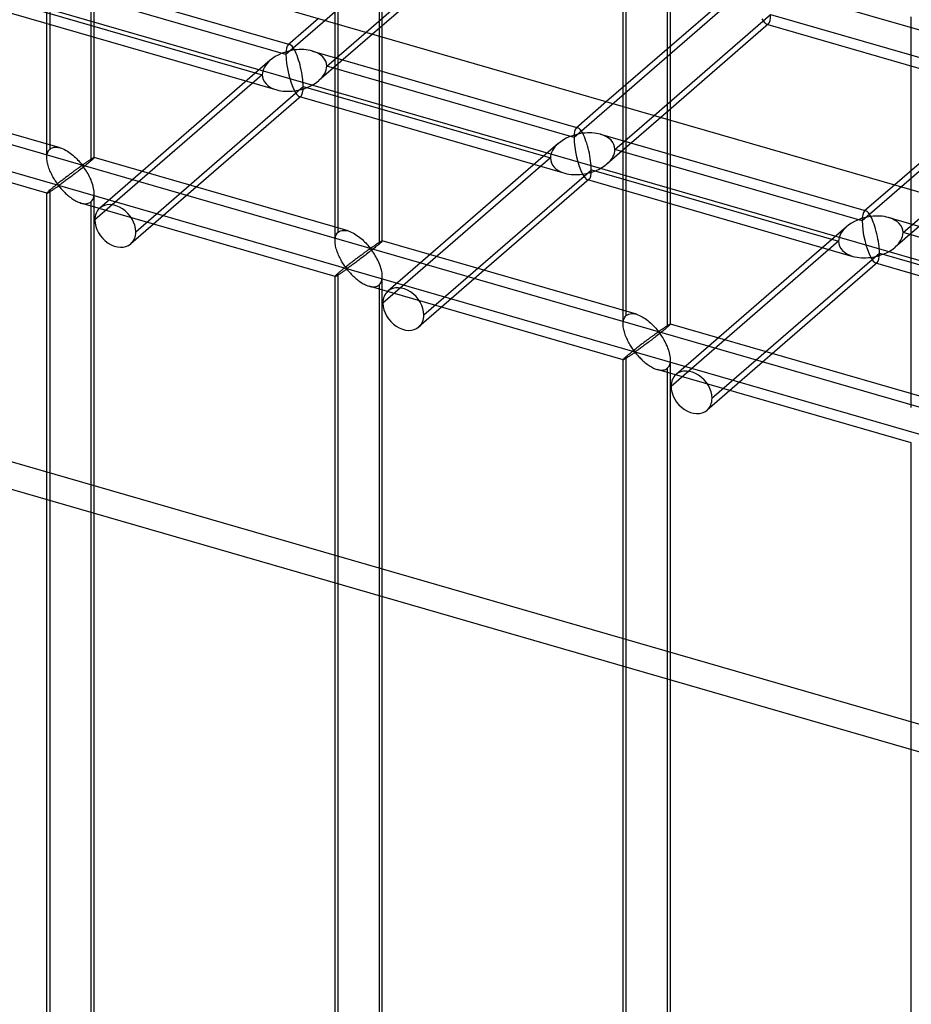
# Model space of a CAD drawing. Header units: millimetres. Extents: x -527 to 557, y -623 to 637.
# Tile 70 of 80: x 275 to 369, y 354 to 458. Entities that reach past the tile are written whole.
import ezdxf

# ---------------------------------------------------------------- set-up
doc = ezdxf.new("R2010")
doc.units = ezdxf.units.MM
doc.layers.add('MAIN-1', color=7, linetype='Continuous')
doc.layers.add('MAIN-2', color=7, linetype='Continuous')

msp = doc.modelspace()

# ---------------------------------------------------------------- linework, layer by layer
at = {"layer": 'MAIN-1'}
for p, q in [((-261.54, 622.54), (526.54, 395.04)), ((311.5, 457.12), (323.82, 467.79)), ((323.6, 466.79), (312.19, 456.92)), ((338.71, 451.28), (338.71, 462.34)), ((350.82, 461.77), (336.96, 449.77)), ((343.37, 460.99), (343.37, 455.32)), ((343.71, 455.61), (343.71, 460.89)), ((341.99, 448.32), (354.31, 458.99)), ((354.31, 458.99), (379.78, 451.64)), ((312.88, 457.51), (312.88, 456.72)), ((313.21, 456.62), (313.21, 457.8)), ((354.09, 457.99), (342.69, 448.11)), ((354.01, 457.92), (378.77, 450.77)), ((381.31, 452.97), (367.45, 440.97)), ((369.2, 442.48), (369.2, 453.53)), ((343.71, 447.82), (343.71, 449)), ((343.37, 448.71), (343.37, 447.92))]:
    msp.add_line(p, q, dxfattribs=at)
msp.add_ellipse((353.4, 460.7), major_axis=(-0.6, 2.75), ratio=0.249311, start_param=-3.008767, end_param=-2.293334, dxfattribs=at)
at = {"layer": 'MAIN-2'}
for p, q in [((-259.71, 614.79), (519.71, 389.79)), ((-175.9, 575.08), (555.9, 363.83)), ((526.54, 369.42), (-176.23, 572.29)), ((428.28, 367.11), (-205.25, 550)), ((-207.75, 547.83), (431.46, 363.31)), ((278.06, 444.76), (278.06, 503.58)), ((308.55, 435.96), (308.55, 494.77)), ((339.04, 427.15), (339.04, 485.97)), ((277.72, 443.84), (277.72, 468.89)), ((319.49, 469.04), (303.02, 454.77)), ((282.39, 465.52), (282.39, 443.51)), ((282.72, 443.84), (282.72, 465.42)), ((313.21, 457.8), (313.21, 464.41)), ((275.33, 463.92), (303.42, 455.81)), ((312.88, 464.12), (312.88, 457.51)), ((303.02, 454.77), (276.85, 462.33)), ((382.97, 453.6), (356.81, 461.15)), ((274.35, 460.16), (300.52, 452.61)), ((308.22, 435.04), (308.22, 460.08)), ((349.98, 460.24), (333.51, 445.97)), ((273.95, 459.12), (302.04, 451.01)), ((306.47, 458.57), (303.24, 455.77)), ((369.2, 453.53), (369.2, 458.74)), ((353.91, 457.95), (354.01, 457.92)), ((312.19, 456.92), (306.51, 452)), ((307.35, 453.52), (311.5, 457.12)), ((312.88, 456.72), (312.88, 434.71)), ((313.21, 435.04), (313.21, 456.62)), ((305.83, 455.12), (333.92, 447.01)), ((343.37, 455.32), (343.37, 448.71)), ((343.71, 449), (343.71, 455.61)), ((301.35, 454.14), (283.32, 438.52)), ((333.51, 445.97), (307.35, 453.52)), ((279.12, 444.89), (252.23, 452.65)), ((300.52, 452.61), (282.79, 437.26)), ((287.12, 436.01), (304.85, 451.36)), ((304.85, 451.36), (331.01, 443.81)), ((338.71, 426.24), (338.71, 451.28)), ((380.48, 451.44), (364, 437.17)), ((304.62, 450.36), (286.59, 434.74)), ((304.44, 450.32), (332.53, 442.21)), ((336.96, 449.77), (333.73, 446.97)), ((277.73, 440.09), (250.84, 447.85)), ((342.69, 448.11), (337, 443.19)), ((337.84, 444.72), (341.99, 448.32)), ((343.37, 447.92), (343.37, 425.91)), ((343.71, 426.24), (343.71, 447.82)), ((336.32, 446.32), (364.41, 438.21)), ((277.91, 444.59), (277.98, 444.68)), ((277.98, 444.68), (278.06, 444.76)), ((278.06, 444.76), (278.18, 444.84)), ((278.18, 444.84), (278.31, 444.9)), ((278.31, 444.9), (278.45, 444.94)), ((278.45, 444.94), (278.61, 444.96)), ((278.61, 444.96), (278.78, 444.96)), ((278.78, 444.96), (278.95, 444.93)), ((278.95, 444.93), (279.13, 444.89)), ((279.13, 444.89), (279.28, 444.84)), ((279.28, 444.84), (279.44, 444.77)), ((279.44, 444.77), (279.6, 444.7)), ((279.6, 444.7), (279.75, 444.62)), ((331.84, 445.34), (313.81, 429.72)), ((364, 437.17), (337.84, 444.72)), ((277.73, 443.98), (277.74, 444.12)), ((277.72, 443.83), (277.73, 443.98)), ((277.73, 443.7), (277.72, 443.83)), ((277.74, 443.56), (277.73, 443.7)), ((277.74, 444.12), (277.77, 444.25)), ((277.77, 444.25), (277.81, 444.37)), ((277.81, 444.37), (277.85, 444.48)), ((277.85, 444.48), (277.91, 444.59)), ((279.75, 444.62), (279.9, 444.53)), ((279.9, 444.53), (280.05, 444.43)), ((280.05, 444.43), (280.2, 444.32)), ((280.2, 444.32), (280.34, 444.21)), ((280.34, 444.21), (280.48, 444.1)), ((280.48, 444.1), (280.61, 443.98)), ((280.61, 443.98), (280.74, 443.87)), ((280.74, 443.87), (280.86, 443.75)), ((280.86, 443.75), (280.98, 443.63)), ((280.98, 443.63), (281.09, 443.51)), ((282.2, 443.56), (282.25, 443.59)), ((282.25, 443.59), (282.29, 443.62)), ((282.29, 443.62), (282.34, 443.64)), ((282.34, 443.64), (282.38, 443.67)), ((282.38, 443.67), (282.42, 443.7)), ((282.42, 443.7), (282.46, 443.72)), ((282.5, 443.61), (282.45, 443.56)), ((282.46, 443.72), (282.49, 443.74)), ((282.49, 443.74), (282.53, 443.76)), ((282.55, 443.65), (282.5, 443.61)), ((282.53, 443.76), (282.56, 443.78)), ((282.59, 443.69), (282.55, 443.65)), ((282.56, 443.78), (282.59, 443.8)), ((282.59, 443.8), (282.62, 443.81)), ((282.63, 443.73), (282.59, 443.69)), ((282.62, 443.81), (282.64, 443.83)), ((282.66, 443.76), (282.63, 443.73)), ((282.64, 443.83), (282.66, 443.84)), ((282.66, 443.84), (282.68, 443.84)), ((282.68, 443.78), (282.66, 443.76)), ((282.68, 443.84), (282.7, 443.85)), ((282.7, 443.81), (282.68, 443.78)), ((282.7, 443.85), (282.71, 443.85)), ((282.71, 443.82), (282.7, 443.81)), ((282.71, 443.85), (282.72, 443.85)), ((282.72, 443.84), (282.71, 443.82)), ((282.72, 443.85), (282.72, 443.85)), ((282.72, 443.85), (282.72, 443.85)), ((282.72, 443.85), (282.72, 443.85)), ((282.72, 443.85), (282.72, 443.85)), ((282.72, 443.85), (282.72, 443.85)), ((282.72, 443.85), (282.72, 443.85)), ((282.72, 443.85), (282.72, 443.84)), ((309.61, 436.09), (282.72, 443.85)), ((331.01, 443.81), (313.28, 428.46)), ((277.76, 443.42), (277.74, 443.56)), ((277.79, 443.28), (277.76, 443.42)), ((277.82, 443.15), (277.79, 443.28)), ((277.85, 443.01), (277.82, 443.15)), ((277.89, 442.87), (277.85, 443.01)), ((277.94, 442.74), (277.89, 442.87)), ((277.99, 442.6), (277.94, 442.74)), ((278.04, 442.46), (277.99, 442.6)), ((280.79, 442.56), (280.72, 442.51)), ((280.86, 442.6), (280.79, 442.56)), ((280.92, 442.65), (280.86, 442.6)), ((280.99, 442.7), (280.92, 442.65)), ((281.05, 442.74), (280.99, 442.7)), ((281.1, 442.78), (281.05, 442.74)), ((281.19, 442.54), (281.07, 442.45)), ((281.09, 443.51), (281.19, 443.4)), ((281.16, 442.82), (281.1, 442.78)), ((281.21, 442.86), (281.16, 442.82)), ((281.19, 443.4), (281.28, 443.3)), ((281.32, 442.64), (281.19, 442.54)), ((281.26, 442.89), (281.21, 442.86)), ((281.31, 442.93), (281.26, 442.89)), ((281.28, 443.3), (281.37, 443.2)), ((281.36, 442.96), (281.31, 442.93)), ((281.44, 442.74), (281.32, 442.64)), ((281.41, 442.98), (281.36, 442.96)), ((281.37, 443.2), (281.47, 443.11)), ((281.47, 442.99), (281.41, 442.98)), ((281.57, 442.84), (281.44, 442.74)), ((281.47, 443.11), (281.54, 443.12)), ((281.57, 442.9), (281.47, 442.99)), ((281.54, 443.12), (281.58, 443.15)), ((281.69, 442.93), (281.57, 442.84)), ((281.65, 442.8), (281.57, 442.9)), ((281.58, 443.15), (281.63, 443.17)), ((281.63, 443.17), (281.68, 443.2)), ((281.74, 442.68), (281.65, 442.8)), ((281.68, 443.2), (281.72, 443.23)), ((281.8, 443.02), (281.69, 442.93)), ((281.72, 443.23), (281.77, 443.27)), ((281.82, 442.56), (281.74, 442.68)), ((281.77, 443.27), (281.82, 443.3)), ((281.92, 443.12), (281.8, 443.02)), ((281.82, 443.3), (281.87, 443.33)), ((281.91, 442.43), (281.82, 442.56)), ((281.87, 443.33), (281.91, 443.36)), ((281.91, 443.36), (281.96, 443.4)), ((282.02, 443.2), (281.92, 443.12)), ((281.96, 443.4), (282.01, 443.43)), ((282.01, 443.43), (282.06, 443.46)), ((282.13, 443.29), (282.02, 443.2)), ((282.06, 443.46), (282.11, 443.5)), ((282.11, 443.5), (282.16, 443.53)), ((282.22, 443.37), (282.13, 443.29)), ((282.16, 443.53), (282.2, 443.56)), ((282.31, 443.44), (282.22, 443.37)), ((282.39, 443.51), (282.31, 443.44)), ((282.45, 443.56), (282.39, 443.51)), ((317.61, 427.21), (335.34, 442.56)), ((335.34, 442.56), (361.5, 435)), ((278.1, 442.33), (278.04, 442.46)), ((278.16, 442.2), (278.1, 442.33)), ((278.23, 442.07), (278.16, 442.2)), ((278.29, 441.95), (278.23, 442.07)), ((278.36, 441.82), (278.29, 441.95)), ((278.42, 441.71), (278.36, 441.82)), ((278.49, 441.59), (278.42, 441.71)), ((278.56, 441.48), (278.49, 441.59)), ((279.45, 441.55), (279.37, 441.48)), ((279.54, 441.61), (279.45, 441.55)), ((279.62, 441.68), (279.54, 441.61)), ((279.71, 441.74), (279.62, 441.68)), ((279.79, 441.81), (279.71, 441.74)), ((279.87, 441.87), (279.79, 441.81)), ((279.91, 441.57), (279.81, 441.49)), ((279.96, 441.93), (279.87, 441.87)), ((280.02, 441.65), (279.91, 441.57)), ((280.04, 442), (279.96, 441.93)), ((280.13, 441.73), (280.02, 441.65)), ((280.12, 442.06), (280.04, 442)), ((280.2, 442.12), (280.12, 442.06)), ((280.24, 441.81), (280.13, 441.73)), ((280.28, 442.18), (280.2, 442.12)), ((280.35, 441.9), (280.24, 441.81)), ((280.36, 442.23), (280.28, 442.18)), ((280.47, 441.99), (280.35, 441.9)), ((280.43, 442.29), (280.36, 442.23)), ((280.51, 442.35), (280.43, 442.29)), ((280.59, 442.08), (280.47, 441.99)), ((280.58, 442.4), (280.51, 442.35)), ((280.65, 442.45), (280.58, 442.4)), ((280.71, 442.17), (280.59, 442.08)), ((280.72, 442.51), (280.65, 442.45)), ((280.83, 442.26), (280.71, 442.17)), ((280.95, 442.35), (280.83, 442.26)), ((281.07, 442.45), (280.95, 442.35)), ((281.99, 442.29), (281.91, 442.43)), ((282.08, 442.14), (281.99, 442.29)), ((282.16, 441.98), (282.08, 442.14)), ((282.24, 441.83), (282.16, 441.98)), ((282.32, 441.66), (282.24, 441.83)), ((282.4, 441.49), (282.32, 441.66)), ((335.11, 441.56), (317.08, 425.94)), ((334.93, 441.52), (363.02, 433.41)), ((369.2, 417.44), (369.2, 442.48)), ((278.11, 440.48), (278.06, 440.43)), ((278.17, 440.53), (278.11, 440.48)), ((278.24, 440.58), (278.17, 440.53)), ((278.3, 440.63), (278.24, 440.58)), ((278.37, 440.69), (278.3, 440.63)), ((278.36, 440.46), (278.43, 440.5)), ((278.45, 440.75), (278.37, 440.69)), ((278.43, 440.5), (278.5, 440.55)), ((278.52, 440.81), (278.45, 440.75)), ((278.5, 440.55), (278.57, 440.6)), ((278.6, 440.88), (278.52, 440.81)), ((278.63, 441.38), (278.56, 441.48)), ((278.57, 440.6), (278.63, 440.64)), ((278.68, 440.94), (278.6, 440.88)), ((278.69, 441.28), (278.63, 441.38)), ((278.63, 440.64), (278.7, 440.69)), ((278.76, 441.01), (278.68, 440.94)), ((278.76, 441.19), (278.69, 441.28)), ((278.7, 440.69), (278.76, 440.73)), ((278.82, 441.1), (278.76, 441.19)), ((278.85, 441.07), (278.76, 441.01)), ((278.76, 440.73), (278.83, 440.77)), ((278.89, 441.02), (278.82, 441.1)), ((278.83, 440.77), (278.89, 440.81)), ((278.93, 441.14), (278.85, 441.07)), ((278.97, 440.95), (278.89, 441.02)), ((278.89, 440.81), (278.97, 440.83)), ((279.02, 441.21), (278.93, 441.14)), ((279.05, 440.96), (278.97, 440.95)), ((278.97, 440.83), (279.06, 440.76)), ((279.1, 441.28), (279.02, 441.21)), ((279.12, 441.01), (279.05, 440.96)), ((279.06, 440.76), (279.13, 440.68)), ((279.19, 441.35), (279.1, 441.28)), ((279.19, 441.05), (279.12, 441.01)), ((279.13, 440.68), (279.2, 440.6)), ((279.28, 441.41), (279.19, 441.35)), ((279.27, 441.1), (279.19, 441.05)), ((279.2, 440.6), (279.27, 440.52)), ((279.35, 441.16), (279.27, 441.1)), ((279.27, 440.52), (279.35, 440.43)), ((279.37, 441.48), (279.28, 441.41)), ((279.43, 441.22), (279.35, 441.16)), ((279.52, 441.28), (279.43, 441.22)), ((279.61, 441.35), (279.52, 441.28)), ((279.71, 441.42), (279.61, 441.35)), ((279.81, 441.49), (279.71, 441.42)), ((282.46, 441.32), (282.4, 441.49)), ((282.53, 441.15), (282.46, 441.32)), ((282.58, 440.97), (282.53, 441.15)), ((282.63, 440.8), (282.58, 440.97)), ((282.67, 440.63), (282.63, 440.8)), ((282.7, 440.45), (282.67, 440.63)), ((367.45, 440.97), (364.22, 438.17)), ((277.72, 321.88), (277.72, 440.09)), ((277.74, 440.13), (277.73, 440.11)), ((277.73, 440.11), (277.72, 440.09)), ((277.72, 440.09), (277.73, 440.09)), ((277.73, 440.09), (277.73, 440.09)), ((277.73, 440.09), (277.73, 440.09)), ((277.73, 440.09), (277.73, 440.09)), ((277.73, 440.09), (277.73, 440.09)), ((277.73, 440.09), (277.73, 440.09)), ((277.73, 440.09), (277.74, 440.09)), ((277.77, 440.16), (277.74, 440.13)), ((277.74, 440.09), (277.76, 440.09)), ((277.76, 440.09), (277.79, 440.1)), ((277.81, 440.2), (277.77, 440.16)), ((277.79, 440.1), (277.82, 440.12)), ((277.85, 440.24), (277.81, 440.2)), ((277.82, 440.12), (277.86, 440.14)), ((277.91, 440.3), (277.85, 440.24)), ((277.86, 440.14), (277.9, 440.16)), ((277.9, 440.16), (277.95, 440.19)), ((277.98, 440.36), (277.91, 440.3)), ((277.95, 440.19), (278, 440.22)), ((278.06, 440.43), (277.98, 440.36)), ((278, 440.22), (278.05, 440.25)), ((278.05, 440.25), (278.11, 440.29)), ((278.06, 322.79), (278.06, 440.43)), ((278.11, 440.29), (278.17, 440.33)), ((278.17, 440.33), (278.23, 440.37)), ((278.23, 440.37), (278.3, 440.41)), ((278.3, 440.41), (278.36, 440.46)), ((279.35, 440.43), (279.43, 440.34)), ((279.43, 440.34), (279.52, 440.25)), ((279.52, 440.25), (279.62, 440.16)), ((279.62, 440.16), (279.71, 440.07)), ((279.71, 440.07), (279.81, 439.98)), ((279.81, 439.98), (279.91, 439.89)), ((279.91, 439.89), (280.02, 439.8)), ((280.02, 439.8), (280.13, 439.71)), ((280.13, 439.71), (280.24, 439.62)), ((280.24, 439.62), (280.36, 439.54)), ((280.36, 439.54), (280.48, 439.46)), ((280.48, 439.46), (280.59, 439.38)), ((282.58, 439.42), (282.64, 439.57)), ((282.64, 439.57), (282.69, 439.73)), ((282.69, 439.73), (282.72, 439.92)), ((282.72, 440.28), (282.7, 440.45)), ((282.72, 440.11), (282.72, 440.28)), ((282.72, 439.92), (282.72, 440.11)), ((282.72, 321.88), (282.72, 440.09)), ((368.33, 435.92), (372.48, 439.51)), ((280.59, 439.38), (280.71, 439.31)), ((280.71, 439.31), (280.83, 439.25)), ((280.83, 439.25), (280.95, 439.19)), ((280.95, 439.19), (281.07, 439.14)), ((281.07, 439.14), (281.2, 439.09)), ((281.2, 439.09), (281.32, 439.05)), ((281.32, 439.05), (281.46, 439.01)), ((308.22, 431.28), (281.33, 439.05)), ((281.46, 439.01), (281.6, 438.99)), ((281.6, 438.99), (281.73, 438.98)), ((281.73, 438.98), (281.86, 438.98)), ((281.86, 438.98), (281.98, 438.99)), ((281.98, 438.99), (282.09, 439.02)), ((282.09, 439.02), (282.2, 439.06)), ((282.2, 439.06), (282.3, 439.11)), ((282.3, 439.11), (282.39, 439.18)), ((282.39, 439.18), (282.49, 439.29)), ((282.39, 439.18), (282.39, 321.54)), ((282.49, 439.29), (282.58, 439.42)), ((373.18, 439.31), (367.49, 434.39)), ((366.81, 437.52), (394.9, 429.41)), ((362.33, 436.53), (344.3, 420.92)), ((308.22, 435.17), (308.23, 435.31)), ((308.23, 435.31), (308.26, 435.45)), ((308.26, 435.45), (308.3, 435.57)), ((308.3, 435.57), (308.34, 435.68)), ((308.34, 435.68), (308.4, 435.79)), ((308.4, 435.79), (308.47, 435.88)), ((308.47, 435.88), (308.55, 435.96)), ((308.55, 435.96), (308.67, 436.04)), ((308.67, 436.04), (308.8, 436.1)), ((308.8, 436.1), (308.94, 436.14)), ((308.94, 436.14), (309.1, 436.16)), ((309.1, 436.16), (309.27, 436.15)), ((309.27, 436.15), (309.44, 436.13)), ((309.44, 436.13), (309.62, 436.09)), ((309.62, 436.09), (309.78, 436.03)), ((309.78, 436.03), (309.93, 435.97)), ((309.93, 435.97), (310.09, 435.9)), ((310.09, 435.9), (310.24, 435.81)), ((310.24, 435.81), (310.39, 435.72)), ((310.39, 435.72), (310.54, 435.62)), ((310.54, 435.62), (310.69, 435.52)), ((310.69, 435.52), (310.83, 435.41)), ((310.83, 435.41), (310.97, 435.3)), ((310.97, 435.3), (311.11, 435.18)), ((394.49, 428.37), (368.33, 435.92)), ((308.22, 435.03), (308.22, 435.17)), ((308.22, 434.89), (308.22, 435.03)), ((308.23, 434.76), (308.22, 434.89)), ((308.25, 434.62), (308.23, 434.76)), ((308.28, 434.48), (308.25, 434.62)), ((308.31, 434.35), (308.28, 434.48)), ((308.34, 434.21), (308.31, 434.35)), ((311.11, 435.18), (311.23, 435.06)), ((311.23, 435.06), (311.35, 434.94)), ((311.35, 434.94), (311.47, 434.83)), ((311.47, 434.83), (311.58, 434.71)), ((311.58, 434.71), (311.68, 434.6)), ((311.68, 434.6), (311.77, 434.5)), ((311.77, 434.5), (311.86, 434.4)), ((311.86, 434.4), (311.96, 434.31)), ((311.96, 434.31), (312.03, 434.32)), ((312.03, 434.32), (312.08, 434.34)), ((312.08, 434.34), (312.12, 434.37)), ((312.12, 434.37), (312.17, 434.4)), ((312.17, 434.4), (312.21, 434.43)), ((312.29, 434.22), (312.18, 434.13)), ((312.21, 434.43), (312.26, 434.46)), ((312.26, 434.46), (312.31, 434.5)), ((312.41, 434.31), (312.29, 434.22)), ((312.31, 434.5), (312.36, 434.53)), ((312.36, 434.53), (312.41, 434.56)), ((312.41, 434.56), (312.45, 434.6)), ((312.51, 434.4), (312.41, 434.31)), ((312.45, 434.6), (312.5, 434.63)), ((312.5, 434.63), (312.55, 434.66)), ((312.62, 434.49), (312.51, 434.4)), ((312.55, 434.66), (312.6, 434.69)), ((312.6, 434.69), (312.65, 434.72)), ((312.71, 434.56), (312.62, 434.49)), ((312.65, 434.72), (312.69, 434.76)), ((312.69, 434.76), (312.74, 434.79)), ((312.8, 434.64), (312.71, 434.56)), ((312.74, 434.79), (312.78, 434.81)), ((312.78, 434.81), (312.83, 434.84)), ((312.88, 434.71), (312.8, 434.64)), ((312.83, 434.84), (312.87, 434.87)), ((312.87, 434.87), (312.91, 434.89)), ((312.94, 434.76), (312.88, 434.71)), ((312.91, 434.89), (312.95, 434.92)), ((312.99, 434.81), (312.94, 434.76)), ((312.95, 434.92), (312.98, 434.94)), ((312.98, 434.94), (313.02, 434.96)), ((313.04, 434.85), (312.99, 434.81)), ((313.02, 434.96), (313.05, 434.98)), ((313.08, 434.89), (313.04, 434.85)), ((313.05, 434.98), (313.08, 435)), ((313.08, 435), (313.11, 435.01)), ((313.12, 434.92), (313.08, 434.89)), ((313.11, 435.01), (313.13, 435.02)), ((313.15, 434.95), (313.12, 434.92)), ((313.13, 435.02), (313.15, 435.03)), ((313.15, 435.03), (313.17, 435.04)), ((313.17, 434.98), (313.15, 434.95)), ((313.17, 435.04), (313.19, 435.05)), ((313.19, 435), (313.17, 434.98)), ((313.19, 435.05), (313.2, 435.05)), ((313.2, 435.02), (313.19, 435)), ((313.2, 435.05), (313.21, 435.05)), ((313.21, 435.03), (313.2, 435.02)), ((313.21, 435.05), (313.21, 435.05)), ((313.21, 435.05), (313.21, 435.05)), ((313.21, 435.05), (313.21, 435.05)), ((313.21, 435.05), (313.21, 435.05)), ((313.21, 435.05), (313.21, 435.04)), ((340.1, 427.29), (313.21, 435.05)), ((313.21, 435.04), (313.21, 435.04)), ((313.21, 435.04), (313.21, 435.03)), ((361.5, 435), (343.77, 419.65)), ((308.39, 434.07), (308.34, 434.21)), ((308.43, 433.93), (308.39, 434.07)), ((308.48, 433.8), (308.43, 433.93)), ((308.54, 433.66), (308.48, 433.8)), ((308.59, 433.53), (308.54, 433.66)), ((308.65, 433.4), (308.59, 433.53)), ((308.72, 433.27), (308.65, 433.4)), ((308.78, 433.14), (308.72, 433.27)), ((310.53, 433.19), (310.45, 433.13)), ((310.61, 433.25), (310.53, 433.19)), ((310.69, 433.31), (310.61, 433.25)), ((310.77, 433.37), (310.69, 433.31)), ((310.85, 433.43), (310.77, 433.37)), ((310.96, 433.19), (310.84, 433.1)), ((310.93, 433.49), (310.85, 433.43)), ((311, 433.55), (310.93, 433.49)), ((311.08, 433.28), (310.96, 433.19)), ((311.07, 433.6), (311, 433.55)), ((311.15, 433.65), (311.07, 433.6)), ((311.2, 433.37), (311.08, 433.28)), ((311.21, 433.7), (311.15, 433.65)), ((311.32, 433.46), (311.2, 433.37)), ((311.28, 433.75), (311.21, 433.7)), ((311.35, 433.8), (311.28, 433.75)), ((311.44, 433.55), (311.32, 433.46)), ((311.41, 433.85), (311.35, 433.8)), ((311.48, 433.89), (311.41, 433.85)), ((311.56, 433.65), (311.44, 433.55)), ((311.54, 433.94), (311.48, 433.89)), ((311.6, 433.98), (311.54, 433.94)), ((311.69, 433.74), (311.56, 433.65)), ((311.65, 434.02), (311.6, 433.98)), ((311.7, 434.06), (311.65, 434.02)), ((311.81, 433.84), (311.69, 433.74)), ((311.76, 434.09), (311.7, 434.06)), ((311.8, 434.12), (311.76, 434.09)), ((311.85, 434.15), (311.8, 434.12)), ((311.93, 433.94), (311.81, 433.84)), ((311.9, 434.18), (311.85, 434.15)), ((311.96, 434.19), (311.9, 434.18)), ((312.06, 434.03), (311.93, 433.94)), ((312.07, 434.1), (311.96, 434.19)), ((312.18, 434.13), (312.06, 434.03)), ((312.15, 434), (312.07, 434.1)), ((312.23, 433.88), (312.15, 434)), ((312.31, 433.76), (312.23, 433.88)), ((312.4, 433.63), (312.31, 433.76)), ((312.48, 433.48), (312.4, 433.63)), ((312.57, 433.34), (312.48, 433.48)), ((312.65, 433.18), (312.57, 433.34)), ((312.73, 433.02), (312.65, 433.18)), ((348.1, 418.4), (365.83, 433.76)), ((365.83, 433.76), (391.99, 426.2)), ((308.85, 433.02), (308.78, 433.14)), ((308.91, 432.9), (308.85, 433.02)), ((308.98, 432.79), (308.91, 432.9)), ((309.05, 432.68), (308.98, 432.79)), ((309.12, 432.58), (309.05, 432.68)), ((309.17, 432.14), (309.09, 432.08)), ((309.19, 432.48), (309.12, 432.58)), ((309.25, 432.21), (309.17, 432.14)), ((309.25, 432.38), (309.19, 432.48)), ((309.31, 432.3), (309.25, 432.38)), ((309.34, 432.27), (309.25, 432.21)), ((309.38, 432.22), (309.31, 432.3)), ((309.42, 432.34), (309.34, 432.27)), ((309.46, 432.15), (309.38, 432.22)), ((309.51, 432.41), (309.42, 432.34)), ((309.55, 432.16), (309.46, 432.15)), ((309.6, 432.48), (309.51, 432.41)), ((309.61, 432.2), (309.55, 432.16)), ((309.68, 432.54), (309.6, 432.48)), ((309.68, 432.25), (309.61, 432.2)), ((309.77, 432.61), (309.68, 432.54)), ((309.76, 432.3), (309.68, 432.25)), ((309.84, 432.36), (309.76, 432.3)), ((309.86, 432.68), (309.77, 432.61)), ((309.92, 432.42), (309.84, 432.36)), ((309.94, 432.75), (309.86, 432.68)), ((310.01, 432.48), (309.92, 432.42)), ((310.03, 432.81), (309.94, 432.75)), ((310.1, 432.55), (310.01, 432.48)), ((310.11, 432.88), (310.03, 432.81)), ((310.2, 432.62), (310.1, 432.55)), ((310.2, 432.94), (310.11, 432.88)), ((310.28, 433), (310.2, 432.94)), ((310.3, 432.69), (310.2, 432.62)), ((310.36, 433.07), (310.28, 433)), ((310.4, 432.77), (310.3, 432.69)), ((310.45, 433.13), (310.36, 433.07)), ((310.51, 432.85), (310.4, 432.77)), ((310.62, 432.93), (310.51, 432.85)), ((310.73, 433.01), (310.62, 432.93)), ((310.84, 433.1), (310.73, 433.01)), ((312.81, 432.86), (312.73, 433.02)), ((312.89, 432.69), (312.81, 432.86)), ((312.96, 432.52), (312.89, 432.69)), ((313.02, 432.34), (312.96, 432.52)), ((313.07, 432.17), (313.02, 432.34)), ((313.12, 432), (313.07, 432.17)), ((365.61, 432.76), (347.58, 417.14)), ((365.42, 432.71), (393.51, 424.61)), ((308.23, 431.33), (308.22, 431.3)), ((308.22, 431.3), (308.22, 431.29)), ((308.22, 431.29), (308.22, 431.29)), ((308.22, 431.29), (308.22, 431.29)), ((308.22, 431.29), (308.22, 431.29)), ((308.22, 431.29), (308.22, 431.29)), ((308.22, 431.29), (308.22, 431.29)), ((308.22, 431.29), (308.22, 431.28)), ((308.22, 431.28), (308.24, 431.29)), ((308.22, 313.08), (308.22, 431.29)), ((308.26, 431.36), (308.23, 431.33)), ((308.24, 431.29), (308.26, 431.29)), ((308.3, 431.39), (308.26, 431.36)), ((308.26, 431.29), (308.28, 431.3)), ((308.28, 431.3), (308.31, 431.32)), ((308.34, 431.44), (308.3, 431.39)), ((308.31, 431.32), (308.35, 431.34)), ((308.4, 431.5), (308.34, 431.44)), ((308.35, 431.34), (308.39, 431.36)), ((308.39, 431.36), (308.44, 431.39)), ((308.47, 431.56), (308.4, 431.5)), ((308.44, 431.39), (308.49, 431.42)), ((308.55, 431.63), (308.47, 431.56)), ((308.49, 431.42), (308.54, 431.45)), ((308.54, 431.45), (308.6, 431.49)), ((308.61, 431.67), (308.55, 431.63)), ((308.55, 313.99), (308.55, 431.63)), ((308.6, 431.49), (308.66, 431.53)), ((308.67, 431.72), (308.61, 431.67)), ((308.66, 431.53), (308.72, 431.57)), ((308.73, 431.78), (308.67, 431.72)), ((308.72, 431.57), (308.79, 431.61)), ((308.79, 431.83), (308.73, 431.78)), ((308.86, 431.89), (308.79, 431.83)), ((308.79, 431.61), (308.85, 431.66)), ((308.85, 431.66), (308.92, 431.7)), ((308.94, 431.95), (308.86, 431.89)), ((308.92, 431.7), (308.99, 431.75)), ((309.01, 432.01), (308.94, 431.95)), ((308.99, 431.75), (309.06, 431.79)), ((309.09, 432.08), (309.01, 432.01)), ((309.06, 431.79), (309.12, 431.84)), ((309.12, 431.84), (309.19, 431.88)), ((309.19, 431.88), (309.26, 431.93)), ((309.26, 431.93), (309.32, 431.97)), ((309.32, 431.97), (309.38, 432.01)), ((309.38, 432.01), (309.47, 432.02)), ((309.47, 432.02), (309.55, 431.96)), ((309.55, 431.96), (309.62, 431.88)), ((309.62, 431.88), (309.69, 431.8)), ((309.69, 431.8), (309.76, 431.72)), ((309.76, 431.72), (309.84, 431.63)), ((309.84, 431.63), (309.93, 431.54)), ((309.93, 431.54), (310.01, 431.45)), ((310.01, 431.45), (310.11, 431.36)), ((310.11, 431.36), (310.2, 431.27)), ((310.2, 431.27), (310.3, 431.17)), ((310.3, 431.17), (310.41, 431.08)), ((313.16, 431.82), (313.12, 432)), ((313.19, 431.65), (313.16, 431.82)), ((313.18, 430.93), (313.21, 431.11)), ((313.21, 431.48), (313.19, 431.65)), ((313.21, 431.31), (313.21, 431.48)), ((313.21, 431.11), (313.21, 431.31)), ((313.21, 313.08), (313.21, 431.29)), ((310.41, 431.08), (310.51, 430.99)), ((310.51, 430.99), (310.62, 430.9)), ((310.62, 430.9), (310.73, 430.82)), ((310.73, 430.82), (310.85, 430.74)), ((310.85, 430.74), (310.97, 430.66)), ((310.97, 430.66), (311.08, 430.58)), ((311.08, 430.58), (311.2, 430.51)), ((311.2, 430.51), (311.32, 430.45)), ((311.32, 430.45), (311.44, 430.39)), ((311.44, 430.39), (311.57, 430.34)), ((311.57, 430.34), (311.69, 430.29)), ((311.69, 430.29), (311.81, 430.25)), ((311.81, 430.25), (311.95, 430.21)), ((338.71, 422.48), (311.82, 430.25)), ((311.95, 430.21), (312.09, 430.19)), ((312.09, 430.19), (312.22, 430.18)), ((312.22, 430.18), (312.35, 430.18)), ((312.35, 430.18), (312.47, 430.19)), ((312.47, 430.19), (312.58, 430.22)), ((312.58, 430.22), (312.69, 430.26)), ((312.69, 430.26), (312.79, 430.31)), ((312.79, 430.31), (312.88, 430.38)), ((312.88, 430.38), (312.98, 430.49)), ((312.88, 430.38), (312.88, 312.74)), ((312.98, 430.49), (313.07, 430.62)), ((313.07, 430.62), (313.13, 430.77)), ((313.13, 430.77), (313.18, 430.93)), ((338.84, 426.88), (338.89, 426.98)), ((338.89, 426.98), (338.96, 427.08)), ((338.96, 427.08), (339.04, 427.15)), ((339.04, 427.15), (339.16, 427.24)), ((339.16, 427.24), (339.29, 427.3)), ((339.29, 427.3), (339.44, 427.34)), ((339.44, 427.34), (339.59, 427.36)), ((339.59, 427.36), (339.76, 427.35)), ((339.76, 427.35), (339.93, 427.33)), ((339.93, 427.33), (340.11, 427.28)), ((340.11, 427.28), (340.27, 427.23)), ((340.27, 427.23), (340.42, 427.17)), ((340.42, 427.17), (340.58, 427.09)), ((340.58, 427.09), (340.73, 427.01)), ((340.73, 427.01), (340.88, 426.92)), ((338.71, 426.37), (338.73, 426.51)), ((338.71, 426.23), (338.71, 426.37)), ((338.71, 426.09), (338.71, 426.23)), ((338.72, 425.96), (338.71, 426.09)), ((338.74, 425.82), (338.72, 425.96)), ((338.73, 426.51), (338.75, 426.64)), ((338.75, 426.64), (338.79, 426.77)), ((338.79, 426.77), (338.84, 426.88)), ((340.88, 426.92), (341.03, 426.82)), ((341.03, 426.82), (341.18, 426.72)), ((341.18, 426.72), (341.32, 426.61)), ((341.32, 426.61), (341.46, 426.49)), ((341.46, 426.49), (341.6, 426.38)), ((341.6, 426.38), (341.72, 426.26)), ((341.72, 426.26), (341.85, 426.14)), ((341.85, 426.14), (341.96, 426.02)), ((341.96, 426.02), (342.07, 425.91)), ((342.07, 425.91), (342.17, 425.8)), ((343.04, 425.86), (343.09, 425.89)), ((343.09, 425.89), (343.14, 425.92)), ((343.14, 425.92), (343.19, 425.95)), ((343.19, 425.95), (343.23, 425.98)), ((343.23, 425.98), (343.28, 426.01)), ((343.28, 426.01), (343.32, 426.04)), ((343.37, 425.91), (343.29, 425.84)), ((343.32, 426.04), (343.36, 426.07)), ((343.36, 426.07), (343.4, 426.09)), ((343.43, 425.96), (343.37, 425.91)), ((343.4, 426.09), (343.44, 426.12)), ((343.48, 426), (343.43, 425.96)), ((343.44, 426.12), (343.48, 426.14)), ((343.48, 426.14), (343.51, 426.16)), ((343.53, 426.05), (343.48, 426)), ((343.51, 426.16), (343.54, 426.18)), ((343.57, 426.09), (343.53, 426.05)), ((343.54, 426.18), (343.57, 426.19)), ((343.57, 426.19), (343.6, 426.21)), ((343.61, 426.12), (343.57, 426.09)), ((343.6, 426.21), (343.62, 426.22)), ((343.64, 426.15), (343.61, 426.12)), ((343.62, 426.22), (343.64, 426.23)), ((343.64, 426.23), (343.66, 426.24)), ((343.66, 426.18), (343.64, 426.15)), ((343.66, 426.24), (343.68, 426.24)), ((343.68, 426.2), (343.66, 426.18)), ((343.68, 426.24), (343.69, 426.25)), ((343.7, 426.22), (343.68, 426.2)), ((343.69, 426.25), (343.7, 426.25)), ((343.7, 426.25), (343.7, 426.25)), ((343.7, 426.25), (343.7, 426.25)), ((343.7, 426.25), (343.7, 426.25)), ((343.7, 426.25), (343.7, 426.24)), ((370.59, 418.48), (343.7, 426.25)), ((343.7, 426.24), (343.71, 426.24)), ((343.71, 426.24), (343.7, 426.23)), ((343.7, 426.23), (343.7, 426.22)), ((343.71, 426.24), (343.71, 426.24)), ((338.77, 425.68), (338.74, 425.82)), ((338.8, 425.54), (338.77, 425.68)), ((338.84, 425.41), (338.8, 425.54)), ((338.88, 425.27), (338.84, 425.41)), ((338.92, 425.13), (338.88, 425.27)), ((338.97, 425), (338.92, 425.13)), ((339.03, 424.86), (338.97, 425)), ((339.08, 424.73), (339.03, 424.86)), ((341.64, 424.85), (341.57, 424.8)), ((341.71, 424.9), (341.64, 424.85)), ((341.77, 424.95), (341.71, 424.9)), ((341.84, 425), (341.77, 424.95)), ((341.91, 425.05), (341.84, 425)), ((341.97, 425.09), (341.91, 425.05)), ((342.05, 424.84), (341.93, 424.75)), ((342.03, 425.14), (341.97, 425.09)), ((342.09, 425.18), (342.03, 425.14)), ((342.18, 424.94), (342.05, 424.84)), ((342.14, 425.22), (342.09, 425.18)), ((342.2, 425.25), (342.14, 425.22)), ((342.17, 425.8), (342.26, 425.69)), ((342.3, 425.04), (342.18, 424.94)), ((342.25, 425.29), (342.2, 425.25)), ((342.3, 425.32), (342.25, 425.29)), ((342.26, 425.69), (342.35, 425.59)), ((342.34, 425.35), (342.3, 425.32)), ((342.43, 425.13), (342.3, 425.04)), ((342.39, 425.38), (342.34, 425.35)), ((342.35, 425.59), (342.46, 425.51)), ((342.46, 425.39), (342.39, 425.38)), ((342.55, 425.23), (342.43, 425.13)), ((342.46, 425.51), (342.52, 425.52)), ((342.56, 425.3), (342.46, 425.39)), ((342.52, 425.52), (342.57, 425.54)), ((342.67, 425.33), (342.55, 425.23)), ((342.64, 425.19), (342.56, 425.3)), ((342.57, 425.54), (342.61, 425.57)), ((342.61, 425.57), (342.66, 425.6)), ((342.72, 425.08), (342.64, 425.19)), ((342.66, 425.6), (342.7, 425.63)), ((342.79, 425.42), (342.67, 425.33)), ((342.7, 425.63), (342.75, 425.66)), ((342.8, 424.96), (342.72, 425.08)), ((342.75, 425.66), (342.8, 425.69)), ((342.9, 425.51), (342.79, 425.42)), ((342.8, 425.69), (342.85, 425.73)), ((342.89, 424.82), (342.8, 424.96)), ((342.85, 425.73), (342.9, 425.76)), ((342.9, 425.76), (342.95, 425.79)), ((343.01, 425.6), (342.9, 425.51)), ((342.95, 425.79), (343, 425.83)), ((343, 425.83), (343.04, 425.86)), ((343.11, 425.68), (343.01, 425.6)), ((343.2, 425.76), (343.11, 425.68)), ((343.29, 425.84), (343.2, 425.76)), ((339.15, 424.6), (339.08, 424.73)), ((339.21, 424.47), (339.15, 424.6)), ((339.27, 424.34), (339.21, 424.47)), ((339.34, 424.22), (339.27, 424.34)), ((339.41, 424.1), (339.34, 424.22)), ((339.47, 423.99), (339.41, 424.1)), ((339.54, 423.88), (339.47, 423.99)), ((339.61, 423.77), (339.54, 423.88)), ((340.26, 423.81), (340.17, 423.74)), ((340.35, 423.88), (340.26, 423.81)), ((340.44, 423.94), (340.35, 423.88)), ((340.52, 424.01), (340.44, 423.94)), ((340.6, 424.07), (340.52, 424.01)), ((340.69, 423.82), (340.59, 423.75)), ((340.69, 424.14), (340.6, 424.07)), ((340.77, 424.2), (340.69, 424.14)), ((340.79, 423.89), (340.69, 423.82)), ((340.86, 424.27), (340.77, 424.2)), ((340.89, 423.97), (340.79, 423.89)), ((340.94, 424.33), (340.86, 424.27)), ((341, 424.04), (340.89, 423.97)), ((341.02, 424.39), (340.94, 424.33)), ((341.11, 424.13), (341, 424.04)), ((341.1, 424.45), (341.02, 424.39)), ((341.18, 424.51), (341.1, 424.45)), ((341.22, 424.21), (341.11, 424.13)), ((341.26, 424.57), (341.18, 424.51)), ((341.34, 424.3), (341.22, 424.21)), ((341.34, 424.63), (341.26, 424.57)), ((341.42, 424.69), (341.34, 424.63)), ((341.45, 424.38), (341.34, 424.3)), ((341.49, 424.74), (341.42, 424.69)), ((341.57, 424.47), (341.45, 424.38)), ((341.57, 424.8), (341.49, 424.74)), ((341.69, 424.56), (341.57, 424.47)), ((341.81, 424.66), (341.69, 424.56)), ((341.93, 424.75), (341.81, 424.66)), ((342.98, 424.68), (342.89, 424.82)), ((343.06, 424.53), (342.98, 424.68)), ((343.14, 424.38), (343.06, 424.53)), ((343.23, 424.22), (343.14, 424.38)), ((343.3, 424.06), (343.23, 424.22)), ((343.38, 423.89), (343.3, 424.06)), ((343.45, 423.72), (343.38, 423.89)), ((339.04, 422.82), (338.96, 422.76)), ((339.1, 422.87), (339.04, 422.82)), ((339.04, 305.19), (339.04, 422.82)), ((339.16, 422.92), (339.1, 422.87)), ((339.15, 422.73), (339.21, 422.77)), ((339.22, 422.98), (339.16, 422.92)), ((339.21, 422.77), (339.28, 422.81)), ((339.29, 423.03), (339.22, 422.98)), ((339.28, 422.81), (339.34, 422.85)), ((339.36, 423.09), (339.29, 423.03)), ((339.34, 422.85), (339.41, 422.9)), ((339.43, 423.15), (339.36, 423.09)), ((339.41, 422.9), (339.48, 422.95)), ((339.5, 423.21), (339.43, 423.15)), ((339.48, 422.95), (339.55, 422.99)), ((339.58, 423.27), (339.5, 423.21)), ((339.55, 422.99), (339.62, 423.04)), ((339.66, 423.34), (339.58, 423.27)), ((339.68, 423.68), (339.61, 423.77)), ((339.62, 423.04), (339.68, 423.08)), ((339.75, 423.4), (339.66, 423.34)), ((339.74, 423.58), (339.68, 423.68)), ((339.68, 423.08), (339.75, 423.13)), ((339.81, 423.5), (339.74, 423.58)), ((339.83, 423.47), (339.75, 423.4)), ((339.75, 423.13), (339.81, 423.17)), ((339.87, 423.42), (339.81, 423.5)), ((339.81, 423.17), (339.87, 423.2)), ((339.91, 423.54), (339.83, 423.47)), ((339.95, 423.35), (339.87, 423.42)), ((339.87, 423.2), (339.96, 423.22)), ((340, 423.61), (339.91, 423.54)), ((340.04, 423.36), (339.95, 423.35)), ((339.96, 423.22), (340.04, 423.16)), ((340.09, 423.67), (340, 423.61)), ((340.11, 423.4), (340.04, 423.36)), ((340.04, 423.16), (340.11, 423.08)), ((340.17, 423.74), (340.09, 423.67)), ((340.18, 423.45), (340.11, 423.4)), ((340.11, 423.08), (340.18, 423)), ((340.25, 423.5), (340.18, 423.45)), ((340.18, 423), (340.25, 422.92)), ((340.33, 423.55), (340.25, 423.5)), ((340.25, 422.92), (340.33, 422.83)), ((340.41, 423.61), (340.33, 423.55)), ((340.33, 422.83), (340.42, 422.74)), ((340.5, 423.68), (340.41, 423.61)), ((340.59, 423.75), (340.5, 423.68)), ((343.51, 423.54), (343.45, 423.72)), ((343.56, 423.37), (343.51, 423.54)), ((343.61, 423.2), (343.56, 423.37)), ((343.65, 423.02), (343.61, 423.2)), ((343.68, 422.85), (343.65, 423.02)), ((343.7, 422.67), (343.68, 422.85)), ((338.73, 422.52), (338.71, 422.5)), ((338.71, 422.5), (338.71, 422.49)), ((338.71, 422.49), (338.71, 422.49)), ((338.71, 422.49), (338.71, 422.49)), ((338.71, 422.49), (338.71, 422.48)), ((338.71, 304.27), (338.71, 422.49)), ((338.71, 422.48), (338.71, 422.48)), ((338.71, 422.48), (338.71, 422.48)), ((338.71, 422.48), (338.71, 422.48)), ((338.71, 422.48), (338.73, 422.48)), ((338.75, 422.55), (338.73, 422.52)), ((338.73, 422.48), (338.75, 422.49)), ((338.79, 422.59), (338.75, 422.55)), ((338.75, 422.49), (338.77, 422.5)), ((338.77, 422.5), (338.8, 422.52)), ((338.84, 422.64), (338.79, 422.59)), ((338.8, 422.52), (338.84, 422.53)), ((338.89, 422.69), (338.84, 422.64)), ((338.84, 422.53), (338.88, 422.56)), ((338.88, 422.56), (338.93, 422.59)), ((338.96, 422.76), (338.89, 422.69)), ((338.93, 422.59), (338.98, 422.62)), ((338.98, 422.62), (339.03, 422.65)), ((339.03, 422.65), (339.09, 422.69)), ((339.09, 422.69), (339.15, 422.73)), ((340.42, 422.74), (340.51, 422.65)), ((340.51, 422.65), (340.6, 422.56)), ((340.6, 422.56), (340.69, 422.46)), ((340.69, 422.46), (340.79, 422.37)), ((340.79, 422.37), (340.9, 422.28)), ((340.9, 422.28), (341, 422.19)), ((341, 422.19), (341.11, 422.1)), ((341.11, 422.1), (341.23, 422.02)), ((341.23, 422.02), (341.34, 421.93)), ((341.34, 421.93), (341.46, 421.86)), ((341.46, 421.86), (341.58, 421.78)), ((341.58, 421.78), (341.69, 421.71)), ((343.47, 421.68), (343.56, 421.81)), ((343.56, 421.81), (343.63, 421.96)), ((343.63, 421.96), (343.67, 422.13)), ((343.67, 422.13), (343.7, 422.31)), ((343.71, 422.5), (343.7, 422.67)), ((343.7, 422.31), (343.71, 422.5)), ((343.71, 304.27), (343.71, 422.49)), ((341.69, 421.71), (341.81, 421.65)), ((341.81, 421.65), (341.93, 421.59)), ((341.93, 421.59), (342.06, 421.53)), ((342.06, 421.53), (342.18, 421.49)), ((342.18, 421.49), (342.31, 421.45)), ((342.31, 421.45), (342.44, 421.41)), ((369.2, 413.68), (342.31, 421.44)), ((342.44, 421.41), (342.58, 421.39)), ((342.58, 421.39), (342.71, 421.37)), ((342.71, 421.37), (342.84, 421.37)), ((342.84, 421.37), (342.96, 421.39)), ((342.96, 421.39), (343.08, 421.41)), ((343.08, 421.41), (343.18, 421.46)), ((343.18, 421.46), (343.28, 421.51)), ((343.28, 421.51), (343.37, 421.58)), ((343.37, 421.58), (343.47, 421.68)), ((343.37, 421.58), (343.37, 303.94)), ((369.2, 295.47), (369.2, 413.69))]:
    msp.add_line(p, q, dxfattribs=at)
for centre, major_axis, ratio, start_param, end_param in [((353.4, 460.7), (-0.6, 2.75), 0.249311, 2.419055, 3.004413), ((353.4, 460.7), (-0.6, 2.75), 0.249311, 3.004413, 3.274419), ((303.93, 453.07), (3.38, 0.74), 0.615841, 1.436262, 2.291625), ((303.93, 453.07), (-0.6, 2.75), 0.249311, 0.132826, 0.848259), ((303.93, 453.07), (-0.6, 2.75), 0.249311, -0.13718, 0.132826), ((303.93, 453.07), (-0.6, 2.75), 0.249311, -0.722537, -0.13718), ((303.93, 453.07), (3.38, 0.74), 0.615841, 0.850904, 1.436262), ((303.93, 453.07), (-0.6, 2.75), 0.249311, -2.293334, -0.722537), ((303.93, 453.07), (3.38, 0.74), 0.615841, -0.134535, 0.850904), ((303.93, 453.07), (3.38, 0.74), 0.615841, 2.291625, 3.007058), ((303.93, 453.07), (-0.6, 2.75), 0.249311, 0.848259, 2.419055), ((303.93, 453.07), (3.38, 0.74), 0.615841, -0.849968, -0.134535), ((303.93, 453.07), (3.38, 0.74), 0.615841, 3.007058, 3.992497), ((303.93, 453.07), (3.38, 0.74), 0.615841, -1.705331, -0.849968), ((303.93, 453.07), (3.38, 0.74), 0.615841, -2.290689, -1.705331), ((303.93, 453.07), (-0.6, 2.75), 0.249311, 2.419055, 3.004413), ((303.93, 453.07), (-0.6, 2.75), 0.249311, -3.008767, -2.293334), ((303.93, 453.07), (-0.6, 2.75), 0.249311, 3.004413, 3.274419), ((334.42, 444.26), (-0.6, 2.75), 0.249311, 0.132826, 0.848259), ((334.42, 444.26), (-0.6, 2.75), 0.249311, -0.13718, 0.132826), ((334.42, 444.26), (-0.6, 2.75), 0.249311, -0.722537, -0.13718), ((334.42, 444.26), (3.38, 0.74), 0.615841, 1.436262, 2.291625), ((334.42, 444.26), (-0.6, 2.75), 0.249311, 0.848259, 2.419055), ((334.42, 444.26), (3.38, 0.74), 0.615841, 0.850904, 1.436262), ((334.42, 444.26), (-0.6, 2.75), 0.249311, -2.293334, -0.722537), ((334.42, 444.26), (3.38, 0.74), 0.615841, -0.134535, 0.850904), ((334.42, 444.26), (3.38, 0.74), 0.615841, 2.291625, 3.007058), ((334.42, 444.26), (3.38, 0.74), 0.615841, -0.849968, -0.134535), ((334.42, 444.26), (3.38, 0.74), 0.615841, 3.007058, 3.992497), ((334.42, 444.26), (3.38, 0.74), 0.615841, -1.705331, -0.849968), ((334.42, 444.26), (-0.6, 2.75), 0.249311, -3.008767, -2.293334), ((334.42, 444.26), (3.38, 0.74), 0.615841, -2.290689, -1.705331), ((334.42, 444.26), (-0.6, 2.75), 0.249311, 2.419055, 3.004413), ((334.42, 444.26), (-0.6, 2.75), 0.249311, 3.004413, 3.274419), ((284.96, 436.63), (-1.64, 1.89), 0.75, -0.000041, 0.713724), ((284.96, 436.63), (-1.64, 1.89), 0.75, -2.427868, -0.000041), ((364.91, 435.46), (3.38, 0.74), 0.615841, 1.436262, 2.291625), ((364.91, 435.46), (-0.6, 2.75), 0.249311, 0.132826, 0.848259), ((364.91, 435.46), (-0.6, 2.75), 0.249311, -0.13718, 0.132826), ((364.91, 435.46), (-0.6, 2.75), 0.249311, -0.722537, -0.13718), ((364.91, 435.46), (3.38, 0.74), 0.615841, 0.850904, 1.436262), ((364.91, 435.46), (-0.6, 2.75), 0.249311, -2.293334, -0.722537), ((364.91, 435.46), (3.38, 0.74), 0.615841, -0.134535, 0.850904), ((284.96, 436.63), (-1.64, 1.89), 0.75, 0.713724, 3.141552), ((364.91, 435.46), (3.38, 0.74), 0.615841, 2.291625, 3.007058), ((364.91, 435.46), (-0.6, 2.75), 0.249311, 0.848259, 2.419055), ((284.96, 436.63), (-1.64, 1.89), 0.75, 3.141552, 3.855317), ((364.91, 435.46), (3.38, 0.74), 0.615841, -0.849968, -0.134535), ((364.91, 435.46), (3.38, 0.74), 0.615841, 3.007058, 3.992497), ((364.91, 435.46), (3.38, 0.74), 0.615841, -1.705331, -0.849968), ((364.91, 435.46), (3.38, 0.74), 0.615841, -2.290689, -1.705331), ((364.91, 435.46), (-0.6, 2.75), 0.249311, 2.419055, 3.004413), ((364.91, 435.46), (-0.6, 2.75), 0.249311, -3.008767, -2.293334), ((364.91, 435.46), (-0.6, 2.75), 0.249311, 3.004413, 3.274419), ((315.45, 427.83), (-1.64, 1.89), 0.75, -2.427868, -0.000041), ((315.45, 427.83), (-1.64, 1.89), 0.75, -0.000041, 0.713724), ((315.45, 427.83), (-1.64, 1.89), 0.75, 0.713724, 3.141552), ((315.45, 427.83), (-1.64, 1.89), 0.75, 3.141552, 3.855317), ((345.94, 419.03), (-1.64, 1.89), 0.75, -0.000041, 0.713724), ((345.94, 419.03), (-1.64, 1.89), 0.75, -2.427868, -0.000041), ((345.94, 419.03), (-1.64, 1.89), 0.75, 0.713724, 3.141552), ((345.94, 419.03), (-1.64, 1.89), 0.75, 3.141552, 3.855317), ((20, 17.32), (-255.31, 294.81), 0.75, -2.427868, 0), ((17.5, 15.16), (255.31, -294.81), 0.75, 0.713724, 3.141593), ((411.19, 300.73), (-43.4, 50.12), 0.75, -0.857072, 0.000009), ((424.44, 312.2), (-43.4, 50.12), 0.75, -0.000014, 2.284521)]:
    msp.add_ellipse(centre, major_axis=major_axis, ratio=ratio, start_param=start_param, end_param=end_param, dxfattribs=at)

doc.saveas('drawing.dxf')
